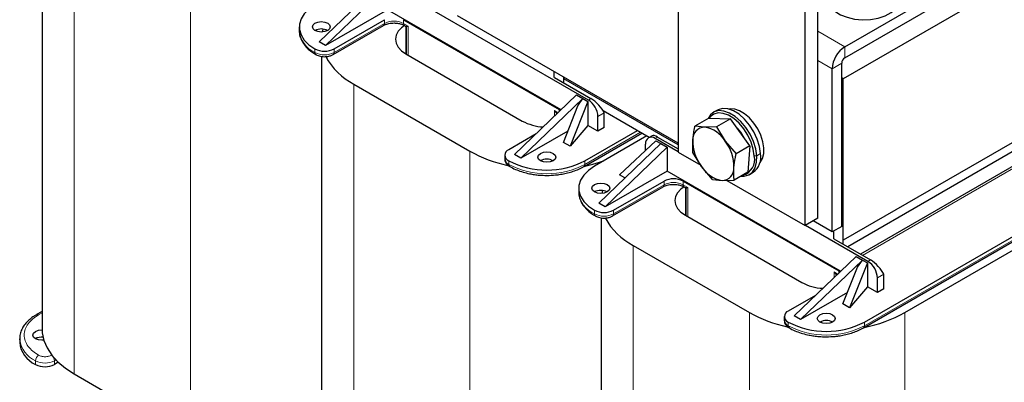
# Model space of a CAD drawing. Header units: millimetres. Extents: x 5 to 418, y 2 to 292.
# Tile 24 of 52: x 225 to 283, y 91 to 113. Entities that reach past the tile are written whole.
import ezdxf

# ---------------------------------------------------------------- set-up
doc = ezdxf.new("R2010")
doc.units = ezdxf.units.MM

msp = doc.modelspace()

# ---------------------------------------------------------------- linework, layer by layer
at = {"color": 7, "linetype": 'Continuous', "lineweight": 25}
for p, q in [((226.2968, 120.0533), (226.2968, 94.2941)), ((264.0615, 120.0347), (264.0615, 104.7926)), ((272.3582, 100.8738), (272.3582, 116.1159)), ((273.961, 111.0534), (282.6348, 116.0607)), ((258.7346, 107.8893), (246.101, 115.1825)), ((271.604, 100.4384), (271.604, 115.6805)), ((284.5393, 115.3092), (273.8667, 109.148)), ((273.961, 110.4002), (282.6348, 115.4075)), ((242.754, 111.3452), (246.431, 114.8832)), ((246.8081, 114.6655), (243.1311, 111.1275)), ((246.8081, 113.2501), (243.1311, 111.1275)), ((257.1082, 107.304), (246.8081, 113.2501)), ((264.0615, 105.3368), (250.9685, 112.8953)), ((243.5756, 110.5862), (246.5737, 112.317)), ((243.6308, 110.9261), (246.6289, 112.6569)), ((246.5764, 112.3187), (246.5737, 112.317)), ((247.7603, 112.6569), (256.9998, 107.323)), ((247.8156, 112.317), (247.884, 112.2775)), ((241.5622, 112.2323), (241.5622, 112.0146)), ((242.9742, 112.0995), (242.9327, 111.9261)), ((247.9192, 112.2176), (247.9192, 110.6165)), ((243.1311, 111.1275), (242.754, 111.3452)), ((247.9017, 110.6266), (254.8031, 106.6425)), ((242.8902, 110.4741), (242.8902, 84.7149)), ((273.7724, 100.3839), (273.7724, 110.0736)), ((256.7076, 109.2228), (256.7076, 109.5821)), ((273.2067, 100.0574), (273.2067, 109.747)), ((244.7999, 108.8359), (251.7013, 104.8519)), ((256.717, 109.2282), (258.8855, 107.9764)), ((257.2733, 108.9071), (257.2733, 109.2556)), ((264.0615, 105.2277), (257.2733, 109.1465)), ((273.8667, 109.148), (273.7724, 109.2025)), ((273.8667, 99.5673), (273.8667, 109.148)), ((258.0275, 108.1886), (254.3506, 104.6506)), ((258.0275, 108.1886), (258.4046, 107.9709)), ((258.4046, 107.9709), (254.7277, 104.4329)), ((258.7013, 107.7996), (257.6504, 105.1405)), ((258.1079, 107.5376), (258.4046, 107.9709)), ((258.4046, 107.9709), (258.7013, 107.7996)), ((258.7013, 107.7996), (258.7013, 106.3843)), ((273.8667, 107.7763), (273.7724, 107.8307)), ((273.7724, 107.7218), (273.8667, 107.7763)), ((273.8667, 99.3279), (273.8667, 107.7763)), ((256.9998, 107.323), (257.0754, 107.2725)), ((257.2515, 105.3707), (258.1079, 107.5376)), ((262.3469, 105.6732), (259.6131, 107.2514)), ((259.6774, 106.2562), (259.6774, 107.1272)), ((266.389, 107.2938), (266.1627, 107.1632)), ((259.3003, 106.0385), (259.3003, 106.9095)), ((265.879, 106.8107), (265.0618, 106.339)), ((265.879, 106.8107), (267.1598, 106.7665)), ((267.1598, 106.7665), (266.3426, 106.2947)), ((268.3216, 105.1625), (267.1598, 106.7665)), ((255.6231, 105.8751), (254.0017, 104.9391)), ((257.5174, 106.0434), (254.7277, 104.4329)), ((258.7013, 106.3843), (257.6504, 105.1405)), ((258.472, 103.9461), (261.9053, 105.9281)), ((258.5272, 104.286), (261.6385, 106.0821)), ((259.3003, 106.0385), (258.7013, 106.3843)), ((259.6774, 106.2562), (259.3003, 106.0385)), ((265.6332, 106.277), (265.0618, 106.339)), ((266.3426, 106.2947), (265.6332, 106.277)), ((266.3426, 106.2947), (266.8545, 105.4529)), ((257.6504, 105.1405), (257.2515, 105.3707)), ((262.2042, 105.7555), (259.0929, 103.9594)), ((259.3474, 101.766), (263.0244, 105.304)), ((260.5731, 103.4532), (262.7277, 105.4753)), ((262.1287, 104.9131), (262.1287, 105.2767)), ((262.5116, 105.7683), (262.2944, 105.6429)), ((264.0615, 104.8141), (262.6944, 105.6033)), ((262.7277, 105.4753), (263.0244, 105.304)), ((262.8453, 105.6904), (264.0615, 104.9883)), ((263.0244, 105.304), (263.4015, 105.0863)), ((266.8545, 105.4529), (267.5044, 104.6907)), ((284.5393, 105.7285), (273.8667, 99.5673)), ((254.7277, 104.4329), (254.3506, 104.6506)), ((263.4015, 105.0863), (259.7246, 101.5483)), ((263.4015, 105.0863), (263.4015, 103.6709)), ((264.0615, 104.7926), (265.4068, 104.016)), ((265.4546, 103.9373), (264.9427, 104.7792)), ((268.3216, 105.1625), (267.5044, 104.6907)), ((268.3216, 105.1625), (268.2025, 103.6027)), ((284.5393, 105.1841), (274.1308, 99.1754)), ((253.7674, 104.6125), (253.7674, 104.3948)), ((285.0464, 104.5997), (274.8906, 98.7368)), ((263.4015, 103.6709), (259.7246, 101.5483)), ((273.7016, 97.7248), (263.4015, 103.6709)), ((266.1045, 103.1752), (265.4546, 103.9373)), ((268.2025, 103.6027), (267.3853, 103.131)), ((268.2959, 103.468), (268.5222, 103.5986)), ((275.0654, 94.3669), (290.9612, 103.5434)), ((275.1206, 94.7068), (291.0164, 103.8832)), ((260.2243, 101.3469), (263.2224, 103.0777)), ((260.903, 103.2628), (260.5731, 103.4532)), ((264.3538, 103.0777), (273.5933, 97.7438)), ((266.1045, 103.1752), (266.6759, 103.1132)), ((266.6759, 103.1132), (267.3853, 103.131)), ((266.9583, 103.1203), (271.604, 100.4384)), ((258.1556, 102.6531), (258.1556, 102.4354)), ((259.5676, 102.5203), (259.5261, 102.347)), ((260.169, 101.0071), (263.1671, 102.7378)), ((263.1699, 102.7395), (263.1671, 102.7378)), ((264.409, 102.7378), (264.4774, 102.6983)), ((264.5127, 102.6384), (264.5127, 101.0373)), ((259.7246, 101.5483), (259.3474, 101.766)), ((277.5154, 95.2727), (288.7159, 101.7386)), ((259.4837, 100.8949), (259.4837, 75.1357)), ((264.4952, 101.0474), (271.3965, 97.0633)), ((272.3582, 100.8738), (271.604, 100.4384)), ((273.2067, 100.0574), (272.0753, 100.7105)), ((275.3281, 98.3101), (271.6226, 100.4492)), ((273.7724, 100.3839), (273.2067, 100.0574)), ((273.301, 99.6436), (273.301, 100.1118)), ((273.3104, 99.649), (275.4789, 98.3972)), ((273.8667, 99.3279), (273.8667, 99.5673)), ((261.3933, 99.2568), (268.2947, 95.2727)), ((274.6209, 98.6094), (270.944, 95.0714)), ((274.9981, 98.3917), (271.3211, 94.8537)), ((275.2948, 98.2204), (274.2438, 95.5613)), ((274.6209, 98.6094), (274.9981, 98.3917)), ((274.7014, 97.9584), (274.9981, 98.3917)), ((274.9981, 98.3917), (275.2948, 98.2204)), ((275.2948, 98.2204), (275.2948, 96.8051)), ((273.5933, 97.7438), (273.6689, 97.6933)), ((273.845, 95.7915), (274.7014, 97.9584)), ((275.8937, 96.4593), (275.8937, 97.3303)), ((276.2709, 96.677), (276.2709, 97.548)), ((274.1108, 96.4642), (271.3211, 94.8537)), ((275.2948, 96.8051), (274.2438, 95.5613)), ((275.8937, 96.4593), (275.2948, 96.8051)), ((276.2709, 96.677), (275.8937, 96.4593)), ((272.2166, 96.2959), (270.5952, 95.3599)), ((226.2968, 95.3446), (225.9612, 95.1509)), ((274.2438, 95.5613), (273.845, 95.7915)), ((270.3608, 95.0333), (270.3608, 94.8156)), ((271.3211, 94.8537), (270.944, 95.0714)), ((224.9687, 93.7225), (224.9687, 93.5048)), ((224.9711, 93.6518), (224.9687, 93.7225)), ((227.2588, 92.3263), (227.0374, 92.1985)), ((228.2065, 91.6326), (235.1078, 87.6485))]:
    msp.add_line(p, q, dxfattribs=at)
at = {"color": 7, "linetype": 'Continuous', "lineweight": 18}
for p, q in [((228.2065, 118.4151), (228.2065, 91.6326)), ((235.1078, 114.4311), (235.1078, 87.6485)), ((243.6308, 110.7083), (246.6289, 112.4391)), ((246.6289, 112.4391), (246.6289, 112.6569)), ((247.7603, 112.6569), (247.7603, 112.4391)), ((248.0364, 112.2797), (247.7603, 112.4391)), ((247.9017, 112.2602), (247.9017, 110.6266)), ((248.0364, 110.5489), (248.0364, 112.2797)), ((273.961, 111.0534), (272.3582, 111.9786)), ((242.4994, 110.9261), (242.4994, 110.7083)), ((243.6308, 110.9261), (243.6308, 110.7083)), ((273.961, 111.0534), (273.961, 110.4002)), ((273.2067, 109.747), (272.3582, 110.2368)), ((273.7724, 110.0736), (273.2067, 109.747)), ((244.7999, 108.8359), (244.7999, 82.0534)), ((258.7346, 107.8893), (258.8855, 107.9764)), ((256.9384, 107.1407), (256.7238, 107.2646)), ((256.7238, 107.2646), (256.7238, 106.9342)), ((256.8687, 107.0736), (256.7238, 107.2646)), ((256.8884, 107.0926), (256.7238, 107.2646)), ((256.9998, 107.1998), (256.9998, 107.323)), ((259.6774, 107.1272), (259.3003, 106.9095)), ((261.8271, 105.9732), (258.5272, 104.0682)), ((262.6944, 105.6033), (262.8453, 105.6904)), ((251.7013, 104.8519), (251.7013, 78.0693)), ((268.9598, 104.7099), (268.7335, 104.5793)), ((254.0017, 104.286), (254.0017, 104.0682)), ((258.5272, 104.0682), (258.5272, 104.286)), ((268.5828, 104.5725), (268.7335, 104.5793)), ((285.2464, 104.5799), (275.0077, 98.6692)), ((291.0164, 103.6655), (275.1206, 94.489)), ((263.2224, 102.8599), (263.2224, 103.0777)), ((264.3538, 103.0777), (264.3538, 102.8599)), ((260.2243, 101.1291), (263.2224, 102.8599)), ((264.6298, 102.7006), (264.3538, 102.8599)), ((264.4952, 102.681), (264.4952, 101.0474)), ((264.6298, 100.9697), (264.6298, 102.7006)), ((259.0929, 101.3469), (259.0929, 101.1291)), ((260.2243, 101.3469), (260.2243, 101.1291)), ((261.3933, 99.2568), (261.3933, 72.4742)), ((275.3281, 98.3101), (275.4789, 98.3972)), ((273.5319, 97.5615), (273.3172, 97.6854)), ((273.3172, 97.6854), (273.3172, 97.355)), ((273.4622, 97.4944), (273.3172, 97.6854)), ((273.4818, 97.5134), (273.3172, 97.6854)), ((273.5933, 97.6206), (273.5933, 97.7438)), ((276.2709, 97.548), (275.8937, 97.3303)), ((226.0946, 95.1377), (226.2968, 95.2544)), ((268.2947, 95.2727), (268.2947, 68.4901)), ((270.5952, 94.7068), (270.5952, 94.489)), ((275.1206, 94.489), (275.1206, 94.7068)), ((277.5154, 95.2727), (277.5154, 68.4901)), ((225.906, 92.1985), (225.906, 92.4163)), ((226.8677, 92.7538), (226.8488, 92.7429)), ((227.1196, 92.4637), (227.0374, 92.4163)), ((227.0374, 92.1985), (227.0374, 92.4163))]:
    msp.add_line(p, q, dxfattribs=at)
at = {"color": 7, "linetype": 'Continuous', "lineweight": 25, "flags": 128}
for points in [[(242.4994, 113.5386), (242.1409, 113.2919), (241.862, 113.013), (241.6712, 112.7104), (241.5744, 112.3933), (241.5744, 112.0713), (241.6712, 111.7542), (241.862, 111.4516), (242.1409, 111.1727), (242.4994, 110.9261)], [(272.959, 113.8836), (272.9945, 113.66), (273.1333, 113.3961), (273.3703, 113.1567), (273.6937, 112.9537), (274.0872, 112.7973), (274.5311, 112.6954), (275.0032, 112.6531), (275.4797, 112.6725), (275.9368, 112.7526), (276.3516, 112.8895), (276.7032, 113.0762), (276.974, 113.3033), (277.1505, 113.5596)], [(242.4994, 112.0146), (242.3838, 112.1145), (242.3432, 112.2323), (242.3838, 112.3502), (242.4994, 112.45), (242.6725, 112.5168), (242.8766, 112.5402), (243.0807, 112.5168), (243.2537, 112.45), (243.3693, 112.3502), (243.4099, 112.2323), (243.3693, 112.1145), (243.2537, 112.0146), (243.0807, 111.9479), (242.8766, 111.9244), (242.6725, 111.9479), (242.4994, 112.0146)], [(247.8168, 112.3163), (247.6364, 112.1816), (247.4393, 111.9687), (247.3179, 111.7377), (247.2769, 111.4974), (247.3179, 111.2572), (247.4393, 111.0261), (247.6364, 110.8132), (247.9017, 110.6266)], [(268.7335, 104.5793), (268.6703, 104.9989), (268.5349, 105.4345), (268.334, 105.864), (268.0778, 106.2661), (267.779, 106.6205), (267.4526, 106.9095), (267.115, 107.1185), (266.7832, 107.2372), (266.4737, 107.2595), (266.2021, 107.1843), (265.9821, 107.0154), (265.835, 106.7854)], [(268.5828, 104.5725), (268.5229, 104.9712), (268.3942, 105.385), (268.2034, 105.7931), (267.9599, 106.175), (267.676, 106.5117), (267.366, 106.7862), (267.0453, 106.9848), (266.73, 107.0976), (266.4361, 107.1187), (266.1781, 107.0473), (265.969, 106.8869), (265.9085, 106.8097)], [(268.9598, 104.7099), (268.8966, 105.1296), (268.7612, 105.5651), (268.5603, 105.9947), (268.304, 106.3967), (268.0052, 106.7511), (267.6789, 107.0401), (267.3413, 107.2492), (267.0094, 107.3678), (266.7, 107.3901), (266.4284, 107.3149), (266.389, 107.2938)], [(268.9163, 104.1681), (268.9355, 104.1897), (269.0692, 104.4169), (269.141, 104.7065), (269.1471, 105.0442), (269.0874, 105.413), (268.9647, 105.7943), (268.7853, 106.1692), (268.5581, 106.5186), (268.2945, 106.8252), (268.0078, 107.0736), (267.7123, 107.2513), (267.4228, 107.3494), (267.1539, 107.363), (267.0792, 107.3504)], [(267.5607, 106.213), (267.7611, 105.9758), (267.9671, 105.6519)], [(255.8873, 104.286), (255.7717, 104.3858), (255.7311, 104.5037), (255.7717, 104.6215), (255.8873, 104.7214), (256.0604, 104.7881), (256.2645, 104.8116), (256.4686, 104.7881), (256.6416, 104.7214), (256.7572, 104.6215), (256.7978, 104.5037), (256.7572, 104.3858), (256.6416, 104.286), (256.4686, 104.2192), (256.2645, 104.1958), (256.0604, 104.2192), (255.8873, 104.286)], [(258.5148, 103.9709), (258.9875, 104.0811), (259.6468, 104.2792)], [(267.8048, 103.3732), (267.985, 103.3717), (268.2565, 103.4469), (268.4766, 103.6158), (268.6341, 103.8699), (268.7212, 104.1965), (268.7335, 104.5793)], [(259.0929, 103.9594), (258.7343, 103.7127), (258.4554, 103.4339), (258.2647, 103.1313), (258.1678, 102.8141), (258.1678, 102.4921), (258.2647, 102.175), (258.4554, 101.8724), (258.7343, 101.5936), (259.0929, 101.3469)], [(259.0929, 102.4354), (258.9773, 102.5353), (258.9367, 102.6531), (258.9773, 102.771), (259.0929, 102.8708), (259.2659, 102.9376), (259.47, 102.961), (259.6741, 102.9376), (259.8471, 102.8708), (259.9627, 102.771), (260.0033, 102.6531), (259.9627, 102.5353), (259.8471, 102.4354), (259.6741, 102.3687), (259.47, 102.3453), (259.2659, 102.3687), (259.0929, 102.4354)], [(264.4102, 102.7371), (264.2299, 102.6025), (264.0327, 102.3895), (263.9113, 102.1585), (263.8703, 101.9182), (263.9113, 101.678), (264.0327, 101.447), (264.2299, 101.234), (264.4952, 101.0474)], [(272.4808, 94.7068), (272.3652, 94.8067), (272.3246, 94.9245), (272.3652, 95.0423), (272.4808, 95.1422), (272.6538, 95.2089), (272.8579, 95.2324), (273.062, 95.2089), (273.235, 95.1422), (273.3506, 95.0423), (273.3912, 94.9245), (273.3506, 94.8067), (273.235, 94.7068), (273.062, 94.64), (272.8579, 94.6166), (272.6538, 94.64), (272.4808, 94.7068)], [(226.3962, 93.6394), (226.2831, 93.6324), (226.079, 93.6558), (225.906, 93.7225), (225.7904, 93.8224), (225.7498, 93.9403), (225.7904, 94.0581), (225.906, 94.158), (226.079, 94.2247), (226.2831, 94.2481), (226.2973, 94.248)], [(226.2968, 94.2941), (226.3087, 94.0668), (226.4036, 93.6156), (226.592, 93.1743), (226.8712, 92.7493), (227.2371, 92.3469), (227.6844, 91.9728), (228.2065, 91.6326)]]:
    msp.add_lwpolyline(points, dxfattribs=at)
at = {"color": 7, "linetype": 'Continuous', "lineweight": 18}
for centre, radius, start, end in [((246.4941, 112.4262), 0.1354, 307.422883, 5.468414), ((247.1946, 111.3473), 1.2296, 62.609672, 117.390328), ((247.8928, 112.4255), 0.1332, 174.123233, 234.332761), ((243.1618, 112.1729), 1.6074, 185.653377, 245.666764), ((242.6261, 110.6921), 0.1276, 172.706066, 236.324322), ((243.0651, 111.8001), 1.2296, 242.609672, 297.390328), ((243.504, 110.6922), 0.1278, 303.998562, 7.26163), ((256.2645, 108.4113), 4.8972, 242.480539, 297.519461), ((258.401, 104.0519), 0.1273, 303.035278, 7.357467), ((263.7881, 101.7682), 1.2296, 62.609672, 117.390328), ((259.7552, 102.5937), 1.6074, 185.653377, 245.666764), ((263.0876, 102.847), 0.1354, 307.422883, 5.468414), ((264.4863, 102.8463), 0.1332, 174.123233, 234.332761), ((259.2195, 101.1129), 0.1276, 172.706066, 236.324322), ((259.6586, 102.2209), 1.2296, 242.609672, 297.390328), ((260.0974, 101.113), 0.1278, 303.998562, 7.26163), ((226.0162, 95.0279), 0.1349, 54.470214, 113.305795), ((272.8579, 98.8321), 4.8972, 242.480539, 297.519461), ((274.9944, 94.4727), 0.1273, 303.035278, 7.357467), ((226.548, 93.8735), 1.5924, 188.002302, 246.224453), ((226.3154, 92.3976), 0.4098, 122.605478, 177.394522), ((226.4717, 93.508), 1.2296, 242.609672, 297.390328), ((226.628, 92.3976), 0.4098, 2.605478, 57.394522)]:
    msp.add_arc(centre, radius, start, end, dxfattribs=at)
at = {"color": 7, "linetype": 'Continuous', "lineweight": 25}
for centre, radius, start, end in [((242.8766, 111.2867), 0.8198, 62.610024, 117.384599), ((243.0651, 112.0178), 1.2296, 242.609672, 297.390328), ((274.8443, 109.6725), 1.6393, 122.605478, 177.394522), ((246.6509, 112.3814), 3.9996, 208.606239, 242.431468), ((274.1818, 110.0549), 0.4098, 122.605478, 177.394522), ((258.0721, 106.8536), 1.2294, 2.605478, 57.394522), ((256.2212, 109.2857), 2.9995, 241.786116, 266.826091), ((265.6401, 105.5684), 0.7086, 90.563252, 183.979931), ((265.3419, 104.5283), 1.7728, 31.436471, 80.542415), ((262.4736, 105.3326), 0.3494, 50.796715, 189.214037), ((267.463, 105.4761), 2.5301, 179.024066, 217.458592), ((264.8461, 103.9141), 2.5301, 359.024066, 37.458592), ((255.6599, 111.9559), 8.1325, 240.87155, 257.764732), ((254.1257, 104.6125), 0.3493, 110.783421, 249.216579), ((267.847, 104.5063), 1.1313, 306.645548, 10.368559), ((254.1678, 104.4347), 0.4024, 185.694799, 245.625342), ((254.128, 104.0519), 0.1273, 172.649134, 236.897843), ((256.2645, 108.629), 4.8972, 242.480539, 297.519461), ((256.2645, 103.558), 0.8198, 62.610024, 117.384599), ((267.6462, 104.3556), 0.9614, 285.354898, 13.038298), ((266.9672, 104.862), 1.7728, 211.436471, 260.542415), ((266.6689, 103.8218), 0.7086, 270.563252, 3.979931), ((263.7881, 101.9859), 1.2296, 62.609672, 117.390328), ((259.47, 101.7075), 0.8198, 62.610024, 117.384599), ((259.6586, 102.4387), 1.2296, 242.609672, 297.390328), ((263.2444, 102.8022), 3.9996, 208.606239, 242.431468), ((274.6656, 97.2744), 1.2294, 2.605478, 57.394522), ((272.8146, 99.7065), 2.9995, 241.786116, 266.826091), ((270.7191, 95.0333), 0.3493, 110.783421, 249.216579), ((272.2534, 102.3767), 8.1325, 240.87155, 257.764732), ((270.7612, 94.8555), 0.4024, 185.694799, 245.625342), ((272.8579, 99.0499), 4.8972, 242.480539, 297.519461), ((272.8579, 93.9788), 0.8198, 62.610024, 117.384599), ((273.5245, 102.4477), 8.2103, 281.1221, 299.083601), ((270.7214, 94.4727), 0.1273, 172.649134, 236.897843), ((226.2803, 92.9958), 0.8174, 85.045342, 117.24678), ((226.5296, 93.6354), 1.5663, 184.782266, 246.537875), ((226.4717, 93.2903), 1.2296, 242.609672, 297.390328)]:
    msp.add_arc(centre, radius, start, end, dxfattribs=at)
for centre, start_param, end_param in [((259.1117, 107.4538), 3.8421619, 5.4129583), ((263.0715, 105.1678), 5.4129583, 6.1982752), ((275.7052, 97.8746), 3.8421619, 5.4129583)]:
    msp.add_ellipse(centre, major_axis=(-0.5783, 0.5865), ratio=0.326809, start_param=start_param, end_param=end_param, dxfattribs=at)
for points, knots in [([(246.5789, 112.3157), (246.5954, 112.3263), (246.644, 112.3577), (246.7535, 112.3978), (246.8954, 112.4351), (247.0428, 112.4576), (247.147, 112.4604), (247.1946, 112.4617)], [0, 0, 0, 0, 0.12125765, 0.35849222, 0.55997192, 0.79861951, 1, 1, 1, 1]), ([(247.1946, 112.4617), (247.2868, 112.4572), (247.4143, 112.4511), (247.5824, 112.4133), (247.7063, 112.3741), (247.7796, 112.3355), (247.8152, 112.3168)], [0, 0, 0, 0, 0.3878448, 0.536093, 0.7748195, 1, 1, 1, 1]), ([(247.8812, 112.2784), (247.8863, 112.2749), (247.8972, 112.2676), (247.9094, 112.2519), (247.9178, 112.2333), (247.9188, 112.2203), (247.9193, 112.2136)], [0, 0, 0, 0, 0.217778, 0.460748, 0.7245117, 1, 1, 1, 1]), ([(241.5708, 112.04), (241.5697, 111.9665), (241.5672, 111.7901), (241.6529, 111.516), (241.8076, 111.2301), (242.031, 110.9693), (242.2812, 110.7527), (242.4758, 110.638), (242.5589, 110.589)], [0, 0, 0, 0, 0.1299471, 0.3118704, 0.4957917, 0.6804462, 0.8635875, 1, 1, 1, 1]), ([(242.5576, 110.5892), (242.5778, 110.5765), (242.6342, 110.5409), (242.7505, 110.5014), (242.9002, 110.4667), (243.01, 110.4625), (243.0651, 110.4603)], [0, 0, 0, 0, 0.144289, 0.4028286, 0.7003678, 1, 1, 1, 1]), ([(243.0651, 110.4603), (243.1554, 110.4657), (243.2805, 110.4731), (243.4464, 110.5243), (243.5311, 110.5546), (243.5737, 110.5856), (243.5752, 110.5867)], [0, 0, 0, 0, 0.4885109, 0.6776878, 0.9887784, 1, 1, 1, 1]), ([(264.9332, 105.5192), (264.956, 105.7212), (264.9862, 105.9887), (265.0469, 106.27), (265.0618, 106.339)], [0, 0, 0, 0, 0.7546767, 1, 1, 1, 1]), ([(264.9427, 104.7792), (264.942, 104.7865), (264.9193, 105.0192), (264.9264, 105.2732), (264.9332, 105.5192)], [0, 0, 0, 0, 0.031485, 1, 1, 1, 1]), ([(267.3758, 103.871), (267.3986, 104.0729), (267.4289, 104.3405), (267.4895, 104.6217), (267.5044, 104.6907)], [0, 0, 0, 0, 0.7546767, 1, 1, 1, 1]), ([(253.7768, 104.3905), (253.7756, 104.3573), (253.7723, 104.2615), (253.8504, 104.1189), (253.9533, 104.0075), (254.0347, 103.9629), (254.0599, 103.9491)], [0, 0, 0, 0, 0.1796881, 0.5179899, 0.8512578, 1, 1, 1, 1]), ([(254.0612, 103.9489), (254.0867, 103.9325), (254.215, 103.8506), (254.482, 103.7352), (254.8505, 103.6052), (255.2024, 103.5188), (255.5304, 103.4627), (255.8726, 103.4234), (256.1202, 103.4177), (256.2645, 103.4144)], [0, 0, 0, 0, 0.0453894, 0.2278052, 0.4017126, 0.5714102, 0.6949165, 0.8221827, 1, 1, 1, 1]), ([(256.2645, 103.4144), (256.4401, 103.4191), (256.6868, 103.4258), (257.0431, 103.4696), (257.3391, 103.5215), (257.6761, 103.6061), (258.0056, 103.7191), (258.2747, 103.8338), (258.4183, 103.9196), (258.4676, 103.9491)], [0, 0, 0, 0, 0.2162614, 0.3038179, 0.4480807, 0.5960786, 0.7531089, 0.9150989, 1, 1, 1, 1]), ([(267.3853, 103.131), (267.3846, 103.1383), (267.362, 103.3709), (267.369, 103.625), (267.3758, 103.871)], [0, 0, 0, 0, 0.03148504, 1, 1, 1, 1]), ([(258.1642, 102.4608), (258.1632, 102.3873), (258.1606, 102.2109), (258.2463, 101.9368), (258.4011, 101.6509), (258.6244, 101.3901), (258.8746, 101.1735), (259.0692, 101.0588), (259.1523, 101.0098)], [0, 0, 0, 0, 0.1299471, 0.3118704, 0.4957917, 0.6804462, 0.8635875, 1, 1, 1, 1]), ([(263.1724, 102.7365), (263.1888, 102.7471), (263.2375, 102.7785), (263.347, 102.8186), (263.4888, 102.8559), (263.6362, 102.8784), (263.7404, 102.8812), (263.7881, 102.8825)], [0, 0, 0, 0, 0.1212576, 0.3584922, 0.5599719, 0.7986195, 1, 1, 1, 1]), ([(263.7881, 102.8825), (263.8803, 102.878), (264.0077, 102.8719), (264.1759, 102.8341), (264.2997, 102.795), (264.373, 102.7563), (264.4086, 102.7376)], [0, 0, 0, 0, 0.3878448, 0.536093, 0.7748195, 1, 1, 1, 1]), ([(264.4746, 102.6992), (264.4798, 102.6957), (264.4907, 102.6884), (264.5028, 102.6727), (264.5113, 102.6541), (264.5123, 102.6411), (264.5128, 102.6344)], [0, 0, 0, 0, 0.217778, 0.460748, 0.7245117, 1, 1, 1, 1]), ([(259.151, 101.01), (259.1712, 100.9973), (259.2277, 100.9617), (259.3439, 100.9222), (259.4937, 100.8875), (259.6035, 100.8833), (259.6586, 100.8812)], [0, 0, 0, 0, 0.144289, 0.4028286, 0.7003678, 1, 1, 1, 1]), ([(259.6586, 100.8812), (259.7488, 100.8865), (259.874, 100.8939), (260.0398, 100.9451), (260.1245, 100.9754), (260.1671, 101.0064), (260.1686, 101.0075)], [0, 0, 0, 0, 0.4885109, 0.6776878, 0.9887784, 1, 1, 1, 1]), ([(225.9656, 95.1479), (225.9171, 95.121), (225.7674, 95.038), (225.5542, 94.872), (225.3297, 94.6517), (225.1515, 94.405), (225.0278, 94.1338), (224.9635, 93.8742), (224.9757, 93.7078), (224.9806, 93.6404)], [0, 0, 0, 0, 0.0749893, 0.2314448, 0.3900823, 0.5510067, 0.7150558, 0.8845168, 1, 1, 1, 1]), ([(270.3702, 94.8113), (270.3691, 94.7781), (270.3657, 94.6823), (270.4439, 94.5397), (270.5467, 94.4283), (270.6282, 94.3837), (270.6533, 94.3699)], [0, 0, 0, 0, 0.1796881, 0.5179899, 0.8512578, 1, 1, 1, 1]), ([(270.6546, 94.3697), (270.6801, 94.3533), (270.8084, 94.2715), (271.0754, 94.156), (271.4439, 94.0261), (271.7958, 93.9396), (272.1239, 93.8835), (272.466, 93.8442), (272.7136, 93.8385), (272.8579, 93.8352)], [0, 0, 0, 0, 0.0453894, 0.2278052, 0.4017126, 0.5714102, 0.6949165, 0.8221827, 1, 1, 1, 1]), ([(272.8579, 93.8352), (273.0335, 93.84), (273.2802, 93.8466), (273.6366, 93.8904), (273.9326, 93.9423), (274.2695, 94.0269), (274.5991, 94.1399), (274.8682, 94.2546), (275.0117, 94.3404), (275.061, 94.3699)], [0, 0, 0, 0, 0.2162614, 0.3038179, 0.4480807, 0.5960786, 0.7531089, 0.9150989, 1, 1, 1, 1])]:
    msp.add_open_spline(points, degree=3, knots=knots, dxfattribs=at)
at = {"color": 7, "linetype": 'Continuous', "lineweight": 18}
for points, knots in [([(248.0364, 112.2797), (247.9906, 112.2728), (247.9236, 112.2626), (247.8943, 112.2752), (247.8851, 112.2792)], [0, 0, 0, 0, 0.6848213, 1, 1, 1, 1]), ([(248.0364, 112.2797), (248.0006, 112.2581), (247.9448, 112.2245), (247.9155, 112.2101), (247.9218, 112.2198), (247.9246, 112.2241)], [0, 0, 0, 0, 0.49825905, 0.77575168, 1, 1, 1, 1]), ([(264.6298, 102.7006), (264.584, 102.6936), (264.5171, 102.6834), (264.4878, 102.696), (264.4785, 102.7)], [0, 0, 0, 0, 0.6848213, 1, 1, 1, 1]), ([(264.6298, 102.7006), (264.594, 102.6789), (264.5383, 102.6453), (264.5089, 102.6309), (264.5152, 102.6406), (264.5181, 102.6449)], [0, 0, 0, 0, 0.498259, 0.7757517, 1, 1, 1, 1]), ([(226.0946, 92.7429), (225.9748, 92.8198), (225.7281, 92.9782), (225.4569, 93.268), (225.2765, 93.5931), (225.2147, 93.9403), (225.2765, 94.2874), (225.4569, 94.6125), (225.7281, 94.9023), (225.9748, 95.0607), (226.0946, 95.1377)], [0, 0, 0, 0, 0.116516, 0.2400113, 0.3686408, 0.5, 0.6313592, 0.7599887, 0.883484, 1, 1, 1, 1]), ([(226.8488, 92.7429), (226.7963, 92.7184), (226.7153, 92.6807), (226.5805, 92.657), (226.4717, 92.6505), (226.363, 92.657), (226.2281, 92.6806), (226.1471, 92.7184), (226.0946, 92.7429)], [0, 0, 0, 0, 0.2394429, 0.3696359, 0.4999999, 0.6301929, 0.7605571, 1, 1, 1, 1])]:
    msp.add_open_spline(points, degree=3, knots=knots, dxfattribs=at)

doc.saveas('drawing.dxf')
